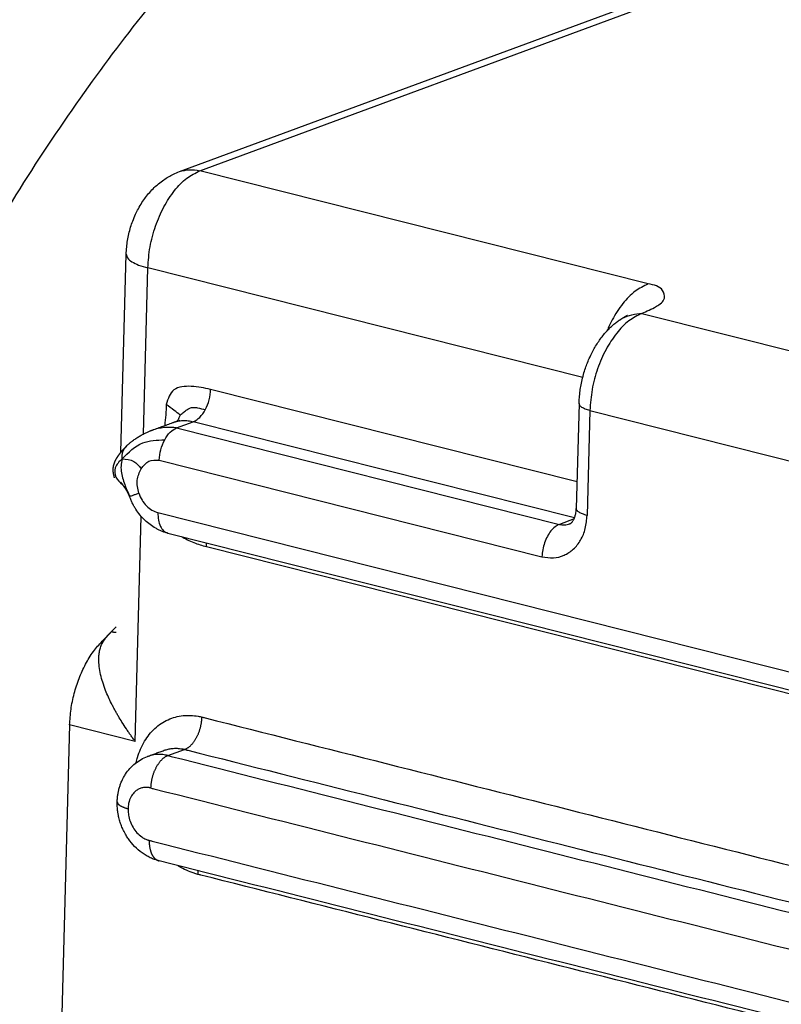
# Model space of a CAD drawing. Header units: inches. Extents: x -280 to 281, y -205 to 205.
# Tile 7 of 46: x -176 to -162, y -147 to -129. Entities that reach past the tile are written whole.
import ezdxf

# ---------------------------------------------------------------- set-up
doc = ezdxf.new("R2010")
doc.units = ezdxf.units.IN

# ---------------------------------------------------------------- blocks, each defined once
blk = doc.blocks.new('5222013350_00_G23_G27_BF_B3_B14_Motor_Bgr_63_EEXDe_1_1__3', base_point=(-536.604, -363.98))
at = {"color": 7, "linetype": 'Continuous'}
for p, q in [((-345.595, -263.418), (-309.863, -250.219)), ((-347.723, -273.626), (-347.532, -266.419)), ((-331.06, -271.855), (-331.161, -275.671)), ((-346.016, -276.569), (-318.577, -283.492)), ((-348.064, -280.151), (-347.892, -279.975)), ((-348.064, -280.151), (-348.406, -280.498)), ((-349.587, -283.545), (-350.647, -323.544)), ((-346.15, -284.468), (-346.15, -284.468))]:
    blk.add_line(p, q, dxfattribs=at)
at = {"color": 8, "linetype": 'Continuous'}
for p, q in [((-344.851, -263.387), (-309.12, -250.188)), ((-328.547, -267.501), (-344.851, -263.387)), ((-346.904, -272.963), (-346.744, -266.919)), ((-330.928, -270.91), (-346.744, -266.919)), ((-328.773, -268.573), (-313.661, -272.386)), ((-331.135, -274.698), (-344.459, -271.337)), ((-330.666, -272.106), (-330.767, -275.921)), ((-330.666, -272.106), (-315.554, -275.918)), ((-345.696, -272.738), (-345.09, -272.514)), ((-331.225, -276.012), (-345.09, -272.514)), ((-345.696, -272.738), (-331.777, -276.249)), ((-346.327, -273.915), (-332.408, -277.427)), ((-347.201, -284.147), (-346.984, -275.961)), ((-346.377, -275.823), (-318.938, -282.746)), ((-331.242, -276.052), (-331.777, -276.249)), ((-344.611, -277.059), (-318.254, -283.709)), ((-348.365, -280.508), (-348.406, -280.498)), ((-347.201, -284.147), (-349.587, -283.545)), ((-346.012, -284.66), (-345.406, -284.436))]:
    blk.add_line(p, q, dxfattribs=at)
at = {"color": 7, "linetype": 'Continuous'}
for points, knots in [([(-385.857, -281.966), (-384.979, -279.073), (-383.241, -273.344), (-379.733, -265.209), (-375.672, -257.688), (-371.083, -250.973), (-366.087, -245.21), (-360.788, -240.536), (-355.295, -237.046), (-349.729, -234.875), (-344.173, -233.96), (-340.63, -234.559), (-338.899, -234.852)], [0, 0, 0, 0, 9.063305, 17.94872, 26.523568, 34.670998, 42.298174, 49.345992, 55.800906, 61.708675, 67.186719, 72.425339, 72.425339, 72.425339, 72.425339]), ([(-374.775, -309.568), (-374.599, -306.451), (-374.244, -300.145), (-372.548, -290.755), (-370.054, -281.504), (-366.734, -272.633), (-362.698, -264.37), (-358.043, -256.927), (-352.887, -250.491), (-347.356, -245.23), (-341.576, -241.264), (-335.688, -238.757), (-329.786, -237.645), (-326.021, -238.263), (-324.185, -238.564)], [0, 0, 0, 0, 9.357357, 18.93319, 28.56098, 38.071479, 47.301646, 56.10395, 64.356619, 71.975672, 78.929652, 85.257311, 91.084861, 96.630486, 96.630486, 96.630486, 96.630486]), ([(-373.261, -309.008), (-373.092, -306.023), (-372.752, -299.982), (-371.128, -290.986), (-368.738, -282.124), (-365.558, -273.626), (-361.691, -265.71), (-357.232, -258.579), (-352.292, -252.414), (-346.994, -247.374), (-341.457, -243.575), (-335.816, -241.173), (-330.162, -240.108), (-326.555, -240.7), (-324.796, -240.988)], [0, 0, 0, 0, 8.964191, 18.137678, 27.360939, 36.471837, 45.314182, 53.746642, 61.65256, 68.951485, 75.61328, 81.675071, 87.257766, 92.570381, 92.570381, 92.570381, 92.570381]), ([(-365.307, -311.015), (-365.139, -308.029), (-364.798, -301.988), (-363.174, -292.993), (-360.784, -284.13), (-357.604, -275.632), (-353.738, -267.717), (-349.278, -260.586), (-344.339, -254.42), (-339.041, -249.38), (-333.503, -245.582), (-327.862, -243.18), (-322.209, -242.114), (-318.602, -242.706), (-316.843, -242.995)], [0, 0, 0, 0, 8.964191, 18.137678, 27.360939, 36.471837, 45.314182, 53.746642, 61.65256, 68.951485, 75.61328, 81.675071, 87.257766, 92.570381, 92.570381, 92.570381, 92.570381]), ([(-347.532, -266.419), (-347.521, -266.252), (-347.499, -265.919), (-347.4, -265.519), (-347.293, -265.203), (-347.199, -264.98), (-347.086, -264.756), (-346.964, -264.55), (-346.826, -264.352), (-346.677, -264.169), (-346.519, -264.004), (-346.348, -263.851), (-346.175, -263.719), (-345.993, -263.604), (-345.803, -263.502), (-345.667, -263.447), (-345.595, -263.418)], [0, 0, 0, 0, 0.500327, 0.999976, 1.231146, 1.499275, 1.726545, 1.983657, 2.217067, 2.449947, 2.690861, 2.901249, 3.136849, 3.343394, 3.54828, 3.781663, 3.781663, 3.781663, 3.781663]), ([(-331.06, -271.855), (-331.057, -271.785), (-331.05, -271.631), (-331.025, -271.405), (-330.986, -271.166), (-330.934, -270.925), (-330.868, -270.689), (-330.794, -270.469), (-330.71, -270.257), (-330.587, -269.989), (-330.411, -269.675), (-330.213, -269.401), (-330.043, -269.207), (-329.919, -269.081), (-329.792, -268.967), (-329.704, -268.901), (-329.66, -268.868)], [0, 0, 0, 0, 0.212214, 0.461042, 0.681779, 0.939771, 1.198039, 1.419121, 1.63558, 1.881855, 2.302134, 2.712522, 2.895062, 3.074967, 3.242377, 3.406605, 3.406605, 3.406605, 3.406605]), ([(-329.66, -268.868), (-329.659, -268.867), (-329.658, -268.866), (-329.656, -268.865), (-329.654, -268.863), (-329.653, -268.862), (-329.652, -268.862)], [0, 0, 0, 0, 0.00247156, 0.004931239, 0.00740105, 0.009864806, 0.009864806, 0.009864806, 0.009864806]), ([(-329.652, -268.862), (-329.645, -268.857), (-329.631, -268.847), (-329.61, -268.833), (-329.59, -268.819), (-329.57, -268.805), (-329.55, -268.792), (-329.53, -268.78), (-329.512, -268.768), (-329.494, -268.757), (-329.477, -268.746), (-329.461, -268.736), (-329.445, -268.726), (-329.429, -268.717), (-329.414, -268.708), (-329.4, -268.699), (-329.388, -268.692), (-329.377, -268.685), (-329.366, -268.678), (-329.355, -268.672), (-329.345, -268.665), (-329.335, -268.659), (-329.328, -268.655), (-329.323, -268.652), (-329.321, -268.65), (-329.317, -268.648), (-329.314, -268.646), (-329.311, -268.644), (-329.308, -268.642), (-329.306, -268.641), (-329.305, -268.64), (-329.304, -268.639), (-329.303, -268.639), (-329.302, -268.638), (-329.302, -268.638), (-329.301, -268.637), (-329.301, -268.637), (-329.301, -268.637)], [0, 0, 0, 0, 0.025609, 0.0507853, 0.0755122, 0.0997724, 0.1235482, 0.1468216, 0.169574, 0.1897111, 0.2094084, 0.2286505, 0.2474218, 0.2657063, 0.2834882, 0.3007514, 0.3142804, 0.3274849, 0.3403102, 0.3527015, 0.3646039, 0.3759629, 0.3867239, 0.3896966, 0.3931135, 0.3968612, 0.4008261, 0.4048948, 0.4089541, 0.4099658, 0.4113225, 0.4129012, 0.4145792, 0.4151616, 0.4159901, 0.4162227, 0.4164553, 0.4164553, 0.4164553, 0.4164553]), ([(-344.459, -271.337), (-344.687, -271.29), (-345.118, -271.201), (-345.868, -271.251), (-346.008, -271.681), (-346.075, -271.889)], [0, 0, 0, 0, 0.714869, 1.354777, 1.956055, 1.956055, 1.956055, 1.956055]), ([(-346.075, -271.889), (-346.08, -272.013), (-346.089, -272.269), (-346.116, -272.524), (-346.13, -272.655)], [0, 0, 0, 0, 0.3723551, 0.7683419, 0.7683419, 0.7683419, 0.7683419]), ([(-346.621, -272.836), (-346.556, -272.812), (-346.425, -272.764), (-346.229, -272.691), (-346.032, -272.619), (-345.9, -272.57), (-345.834, -272.546)], [0, 0, 0, 0, 0.2085937, 0.4171874, 0.6281525, 0.8391181, 0.8391181, 0.8391181, 0.8391181]), ([(-345.834, -272.546), (-345.826, -272.543), (-345.812, -272.538), (-345.791, -272.53), (-345.77, -272.523), (-345.751, -272.517), (-345.732, -272.511), (-345.715, -272.506), (-345.699, -272.501), (-345.683, -272.496), (-345.669, -272.491), (-345.656, -272.487), (-345.644, -272.484), (-345.633, -272.48), (-345.623, -272.476), (-345.613, -272.473), (-345.605, -272.47), (-345.6, -272.468), (-345.597, -272.467), (-345.594, -272.466), (-345.591, -272.464), (-345.587, -272.463), (-345.584, -272.462), (-345.582, -272.461), (-345.581, -272.46), (-345.58, -272.46), (-345.579, -272.459), (-345.578, -272.459), (-345.577, -272.458), (-345.577, -272.458), (-345.577, -272.458), (-345.577, -272.458)], [0, 0, 0, 0, 0.0232315, 0.0457949, 0.0677012, 0.08896, 0.1072688, 0.1250527, 0.1423044, 0.1590161, 0.1751802, 0.1873084, 0.1991999, 0.2107998, 0.2220535, 0.2329072, 0.243308, 0.2459761, 0.249092, 0.2525601, 0.2562847, 0.2601706, 0.2641228, 0.2651209, 0.2664664, 0.2680473, 0.2697517, 0.2703389, 0.271194, 0.2714313, 0.2716685, 0.2716685, 0.2716685, 0.2716685]), ([(-347.498, -273.381), (-347.471, -273.355), (-347.415, -273.302), (-347.337, -273.239), (-347.267, -273.186), (-347.209, -273.145), (-347.145, -273.102), (-347.063, -273.051), (-346.971, -272.998), (-346.864, -272.941), (-346.763, -272.893), (-346.682, -272.859), (-346.632, -272.84), (-346.615, -272.834), (-346.606, -272.831)], [0, 0, 0, 0, 0.111897, 0.232455, 0.299839, 0.376334, 0.445332, 0.529662, 0.667978, 0.764149, 0.892988, 1.001435, 1.027959, 1.054976, 1.054976, 1.054976, 1.054976]), ([(-347.958, -274.552), (-347.958, -274.551), (-347.958, -274.551), (-347.958, -274.551), (-347.958, -274.551), (-347.958, -274.551), (-347.958, -274.55), (-347.958, -274.55), (-347.958, -274.55), (-347.958, -274.55), (-347.958, -274.55), (-347.958, -274.55), (-347.958, -274.55), (-347.958, -274.55), (-347.958, -274.55), (-347.958, -274.549), (-347.958, -274.549), (-347.958, -274.549), (-347.958, -274.549), (-347.958, -274.548), (-347.958, -274.548), (-347.958, -274.548), (-347.958, -274.547), (-347.958, -274.547), (-347.959, -274.547), (-347.959, -274.546), (-347.959, -274.546), (-347.959, -274.545), (-347.959, -274.544), (-347.959, -274.544), (-347.959, -274.543), (-347.959, -274.543), (-347.959, -274.542), (-347.959, -274.542), (-347.959, -274.541), (-347.96, -274.541), (-347.96, -274.54), (-347.96, -274.539), (-347.96, -274.538), (-347.96, -274.537), (-347.96, -274.536), (-347.961, -274.535), (-347.961, -274.534), (-347.961, -274.533), (-347.961, -274.532), (-347.961, -274.531), (-347.961, -274.53), (-347.962, -274.529), (-347.962, -274.528), (-347.962, -274.527), (-347.963, -274.525), (-347.963, -274.524), (-347.963, -274.523), (-347.963, -274.521), (-347.964, -274.52), (-347.964, -274.519), (-347.964, -274.518), (-347.965, -274.517), (-347.965, -274.515), (-347.965, -274.514), (-347.965, -274.513), (-347.966, -274.512), (-347.966, -274.511), (-347.966, -274.508), (-347.967, -274.506), (-347.968, -274.503), (-347.968, -274.5), (-347.969, -274.498), (-347.97, -274.495), (-347.97, -274.492), (-347.971, -274.489), (-347.972, -274.486), (-347.972, -274.483), (-347.973, -274.48), (-347.974, -274.477), (-347.975, -274.474), (-347.975, -274.47), (-347.976, -274.467), (-347.977, -274.463), (-347.978, -274.459), (-347.979, -274.455), (-347.98, -274.451), (-347.981, -274.447), (-347.982, -274.443), (-347.983, -274.439), (-347.984, -274.435), (-347.985, -274.431), (-347.985, -274.427), (-347.986, -274.423), (-347.987, -274.418), (-347.988, -274.414), (-347.989, -274.41), (-347.99, -274.406), (-347.991, -274.401), (-347.992, -274.396), (-347.992, -274.392), (-347.993, -274.387), (-347.994, -274.382), (-347.995, -274.377), (-347.996, -274.373), (-347.996, -274.368), (-347.997, -274.363), (-347.998, -274.358), (-347.998, -274.353), (-347.999, -274.348), (-348, -274.343), (-348, -274.338), (-348.001, -274.333), (-348.001, -274.328), (-348.002, -274.323), (-348.002, -274.318), (-348.003, -274.313), (-348.003, -274.308), (-348.003, -274.303), (-348.004, -274.298), (-348.004, -274.292), (-348.004, -274.287), (-348.004, -274.282), (-348.004, -274.276), (-348.004, -274.272), (-348.004, -274.267), (-348.004, -274.264), (-348.004, -274.26), (-348.004, -274.256), (-348.004, -274.252), (-348.004, -274.249), (-348.004, -274.245), (-348.004, -274.241), (-348.004, -274.237), (-348.004, -274.234), (-348.004, -274.23), (-348.003, -274.226), (-348.003, -274.222), (-348.003, -274.218), (-348.003, -274.214), (-348.002, -274.21), (-348.002, -274.206), (-348.001, -274.202), (-348.001, -274.198), (-348.001, -274.194), (-348, -274.19), (-348, -274.186), (-347.999, -274.182), (-347.999, -274.178), (-347.998, -274.173), (-347.998, -274.169), (-347.997, -274.165), (-347.996, -274.161), (-347.996, -274.157), (-347.995, -274.152), (-347.994, -274.148), (-347.993, -274.144), (-347.992, -274.139), (-347.992, -274.135), (-347.991, -274.131), (-347.99, -274.126), (-347.989, -274.122), (-347.988, -274.117), (-347.987, -274.113), (-347.986, -274.109), (-347.985, -274.104), (-347.984, -274.1), (-347.982, -274.095), (-347.981, -274.09), (-347.98, -274.086), (-347.979, -274.081), (-347.978, -274.077), (-347.976, -274.072), (-347.975, -274.067), (-347.973, -274.062), (-347.972, -274.058), (-347.97, -274.053), (-347.969, -274.048), (-347.967, -274.043), (-347.966, -274.039), (-347.964, -274.034), (-347.962, -274.029), (-347.961, -274.024), (-347.959, -274.019), (-347.957, -274.014), (-347.955, -274.009), (-347.953, -274.004), (-347.951, -273.999), (-347.949, -273.994), (-347.947, -273.989), (-347.945, -273.984), (-347.943, -273.979), (-347.941, -273.974), (-347.939, -273.968), (-347.937, -273.963), (-347.934, -273.959), (-347.932, -273.954), (-347.93, -273.949), (-347.928, -273.945), (-347.926, -273.94), (-347.924, -273.935), (-347.922, -273.931), (-347.919, -273.926), (-347.917, -273.921), (-347.915, -273.917), (-347.912, -273.912), (-347.91, -273.907), (-347.908, -273.902), (-347.905, -273.898), (-347.903, -273.893), (-347.9, -273.888), (-347.897, -273.883), (-347.895, -273.878), (-347.892, -273.874), (-347.89, -273.869), (-347.887, -273.864), (-347.884, -273.859), (-347.881, -273.854), (-347.878, -273.849), (-347.875, -273.844), (-347.873, -273.839), (-347.87, -273.834), (-347.867, -273.829), (-347.864, -273.824), (-347.86, -273.819), (-347.857, -273.814), (-347.854, -273.809), (-347.851, -273.804), (-347.848, -273.798), (-347.844, -273.793), (-347.841, -273.788), (-347.838, -273.783), (-347.834, -273.778), (-347.831, -273.773), (-347.827, -273.767), (-347.824, -273.762), (-347.82, -273.757), (-347.817, -273.752), (-347.813, -273.746), (-347.809, -273.741), (-347.806, -273.736), (-347.802, -273.73), (-347.798, -273.725), (-347.794, -273.719), (-347.79, -273.714), (-347.786, -273.709), (-347.782, -273.703), (-347.778, -273.698), (-347.774, -273.692), (-347.77, -273.687), (-347.766, -273.681), (-347.762, -273.676), (-347.758, -273.67), (-347.753, -273.664), (-347.749, -273.659), (-347.744, -273.653), (-347.739, -273.646), (-347.733, -273.639), (-347.728, -273.632), (-347.722, -273.625), (-347.717, -273.618), (-347.711, -273.612), (-347.705, -273.605), (-347.7, -273.598), (-347.694, -273.591), (-347.688, -273.584), (-347.683, -273.578), (-347.677, -273.571), (-347.671, -273.564), (-347.665, -273.558), (-347.66, -273.551), (-347.654, -273.544), (-347.648, -273.538), (-347.642, -273.531), (-347.636, -273.525), (-347.631, -273.518), (-347.625, -273.512), (-347.619, -273.506), (-347.613, -273.499), (-347.607, -273.493), (-347.601, -273.487), (-347.596, -273.481), (-347.59, -273.474), (-347.584, -273.468), (-347.578, -273.462), (-347.572, -273.456), (-347.567, -273.45), (-347.561, -273.444), (-347.555, -273.438), (-347.549, -273.432), (-347.544, -273.426), (-347.538, -273.42), (-347.532, -273.415), (-347.526, -273.409), (-347.521, -273.403), (-347.515, -273.398), (-347.51, -273.392), (-347.504, -273.386), (-347.5, -273.383), (-347.498, -273.381)], [0, 0, 0, 0, 0.000354, 0.000708, 0.000858, 0.001, 0.001128, 0.001238, 0.001325, 0.001382, 0.001406, 0.001487, 0.00161, 0.001773, 0.001974, 0.002211, 0.002482, 0.002786, 0.002993, 0.00324, 0.003526, 0.00385, 0.004211, 0.004608, 0.00504, 0.005507, 0.006143, 0.006765, 0.007371, 0.007956, 0.008518, 0.009052, 0.009556, 0.010026, 0.010459, 0.010851, 0.011896, 0.012932, 0.013956, 0.014965, 0.015953, 0.016918, 0.017856, 0.018764, 0.019636, 0.020471, 0.021264, 0.022613, 0.023963, 0.025311, 0.026654, 0.027989, 0.029313, 0.030624, 0.031918, 0.033192, 0.034444, 0.035671, 0.036869, 0.038036, 0.039169, 0.040266, 0.041322, 0.044039, 0.046785, 0.049561, 0.052369, 0.05521, 0.058085, 0.060995, 0.063941, 0.066925, 0.069947, 0.07301, 0.076113, 0.07926, 0.083085, 0.086954, 0.090866, 0.094819, 0.098813, 0.102845, 0.106915, 0.11102, 0.115161, 0.119336, 0.123543, 0.127781, 0.132048, 0.136345, 0.140669, 0.145019, 0.149394, 0.154143, 0.158908, 0.163689, 0.168488, 0.173303, 0.178138, 0.182991, 0.187863, 0.192756, 0.197669, 0.202604, 0.207561, 0.212541, 0.217544, 0.222572, 0.227625, 0.232704, 0.237809, 0.242942, 0.248104, 0.253295, 0.258516, 0.263768, 0.269052, 0.274369, 0.27972, 0.285106, 0.28876, 0.292434, 0.296128, 0.299842, 0.303577, 0.307332, 0.311108, 0.314905, 0.318723, 0.322563, 0.326424, 0.330308, 0.334213, 0.338141, 0.342091, 0.346065, 0.350061, 0.354081, 0.358124, 0.362192, 0.366283, 0.370399, 0.374539, 0.378705, 0.382895, 0.387112, 0.391354, 0.395622, 0.399916, 0.404237, 0.408585, 0.412961, 0.417364, 0.421794, 0.426253, 0.430741, 0.435257, 0.439803, 0.444378, 0.448983, 0.453618, 0.458284, 0.46298, 0.467707, 0.472466, 0.477257, 0.48208, 0.486936, 0.491824, 0.496746, 0.501701, 0.50669, 0.511714, 0.516772, 0.521865, 0.526994, 0.532159, 0.537359, 0.542596, 0.54787, 0.553182, 0.558531, 0.563918, 0.569343, 0.574808, 0.580311, 0.585854, 0.591437, 0.59706, 0.602724, 0.607721, 0.612746, 0.6178, 0.622882, 0.627994, 0.633135, 0.638305, 0.643506, 0.648736, 0.653997, 0.659288, 0.66461, 0.669964, 0.675348, 0.680764, 0.686212, 0.691692, 0.697204, 0.702749, 0.708326, 0.713937, 0.71958, 0.725258, 0.730969, 0.736714, 0.742493, 0.748307, 0.754156, 0.76004, 0.765959, 0.771913, 0.777903, 0.78393, 0.789992, 0.796091, 0.802227, 0.808399, 0.814609, 0.820856, 0.827141, 0.833464, 0.839825, 0.846225, 0.852663, 0.85914, 0.865656, 0.872212, 0.878808, 0.885443, 0.892118, 0.898834, 0.90559, 0.912388, 0.919226, 0.926106, 0.933027, 0.93999, 0.946995, 0.954043, 0.961133, 0.968265, 0.977188, 0.986107, 0.995021, 1.003929, 1.01283, 1.021722, 1.030606, 1.03948, 1.048343, 1.057194, 1.066032, 1.074856, 1.083664, 1.092457, 1.101233, 1.109991, 1.118729, 1.127447, 1.136144, 1.144818, 1.153469, 1.162096, 1.170697, 1.179271, 1.187818, 1.196336, 1.204823, 1.21328, 1.221705, 1.230096, 1.238454, 1.246775, 1.25506, 1.263308, 1.271516, 1.279685, 1.287813, 1.295898, 1.303941, 1.311938, 1.319891, 1.327796, 1.335654, 1.335654, 1.335654, 1.335654]), ([(-347.412, -275.225), (-347.413, -275.224), (-347.414, -275.22), (-347.416, -275.214), (-347.419, -275.207), (-347.421, -275.2), (-347.424, -275.192), (-347.428, -275.184), (-347.432, -275.175), (-347.436, -275.165), (-347.441, -275.155), (-347.446, -275.144), (-347.451, -275.132), (-347.456, -275.122), (-347.462, -275.111), (-347.467, -275.101), (-347.472, -275.091), (-347.477, -275.082), (-347.481, -275.073), (-347.486, -275.064), (-347.49, -275.057), (-347.494, -275.049), (-347.5, -275.039), (-347.509, -275.024), (-347.519, -275.006), (-347.53, -274.989), (-347.541, -274.972), (-347.551, -274.956), (-347.561, -274.94), (-347.571, -274.925), (-347.581, -274.91), (-347.59, -274.898), (-347.597, -274.888), (-347.601, -274.882), (-347.606, -274.875), (-347.612, -274.867), (-347.618, -274.859), (-347.624, -274.851), (-347.63, -274.842), (-347.638, -274.832), (-347.646, -274.821), (-347.654, -274.81), (-347.663, -274.799), (-347.671, -274.789), (-347.679, -274.779), (-347.685, -274.771), (-347.689, -274.766), (-347.693, -274.761), (-347.697, -274.756), (-347.701, -274.751), (-347.705, -274.746), (-347.709, -274.742), (-347.712, -274.738), (-347.714, -274.736), (-347.717, -274.733), (-347.72, -274.729), (-347.722, -274.727), (-347.723, -274.725), (-347.725, -274.724), (-347.726, -274.722), (-347.727, -274.721), (-347.728, -274.72), (-347.729, -274.719), (-347.729, -274.719), (-347.729, -274.719), (-347.729, -274.719)], [0, 0, 0, 0, 0.005663, 0.0120132, 0.0190507, 0.0267761, 0.0351903, 0.0442942, 0.0540891, 0.0645765, 0.0757581, 0.0885365, 0.1010452, 0.1132438, 0.1250918, 0.1365481, 0.1475714, 0.1581204, 0.1681533, 0.1776282, 0.1865033, 0.1947361, 0.2022846, 0.223692, 0.2447137, 0.2653173, 0.2854696, 0.3051366, 0.3223644, 0.3401967, 0.3586516, 0.3777475, 0.3851835, 0.3932775, 0.4020116, 0.4113679, 0.4213288, 0.4318764, 0.4429932, 0.4546616, 0.4690482, 0.4830706, 0.4966679, 0.5097794, 0.522344, 0.5343008, 0.539251, 0.5448751, 0.5510519, 0.5576608, 0.5645809, 0.5716917, 0.5746966, 0.5782705, 0.58227, 0.5865522, 0.590974, 0.592327, 0.5941647, 0.5963105, 0.5985875, 0.5993502, 0.6004496, 0.6007106, 0.6009717, 0.6009717, 0.6009717, 0.6009717]), ([(-347.661, -274.803), (-347.66, -274.804), (-347.66, -274.804), (-347.659, -274.804), (-347.659, -274.804)], [0, 0, 0, 0, 0.00091621, 0.001832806, 0.001832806, 0.001832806, 0.001832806]), ([(-346.016, -276.569), (-346.054, -276.558), (-346.13, -276.538), (-346.244, -276.496), (-346.354, -276.447), (-346.497, -276.372), (-346.667, -276.261), (-346.858, -276.099), (-347.032, -275.912), (-347.159, -275.737), (-347.249, -275.588), (-347.311, -275.469), (-347.367, -275.348), (-347.397, -275.265), (-347.412, -275.225)], [0, 0, 0, 0, 0.117931, 0.236892, 0.362913, 0.47688, 0.722044, 0.970636, 1.227085, 1.485685, 1.617521, 1.749626, 1.890375, 2.015491, 2.015491, 2.015491, 2.015491]), ([(-331.405, -276.234), (-331.397, -276.23), (-331.377, -276.222), (-331.346, -276.2), (-331.312, -276.166), (-331.284, -276.127), (-331.26, -276.088), (-331.24, -276.049), (-331.221, -276.003), (-331.203, -275.951), (-331.187, -275.891), (-331.173, -275.821), (-331.164, -275.746), (-331.162, -275.694), (-331.161, -275.671)], [0, 0, 0, 0, 0.0275588, 0.0633294, 0.113622, 0.1705576, 0.2071879, 0.2524196, 0.2996993, 0.357583, 0.4163635, 0.4877245, 0.570576, 0.6425356, 0.6425356, 0.6425356, 0.6425356]), ([(-345.534, -276.69), (-345.382, -276.771), (-345.088, -276.927), (-344.767, -277.016), (-344.611, -277.059)], [0, 0, 0, 0, 0.5128576, 0.9965683, 0.9965683, 0.9965683, 0.9965683]), ([(-349.587, -283.545), (-349.575, -283.355), (-349.551, -282.971), (-349.431, -282.403), (-349.255, -281.852), (-349.021, -281.34), (-348.746, -280.88), (-348.516, -280.622), (-348.406, -280.498)], [0, 0, 0, 0, 0.570074, 1.153671, 1.73598, 2.302286, 2.839137, 3.335623, 3.335623, 3.335623, 3.335623]), ([(-347.857, -286.34), (-347.855, -286.292), (-347.851, -286.203), (-347.837, -286.091), (-347.822, -286.007), (-347.809, -285.943), (-347.793, -285.879), (-347.77, -285.795), (-347.734, -285.688), (-347.684, -285.567), (-347.624, -285.447), (-347.534, -285.298), (-347.4, -285.122), (-347.21, -284.943), (-346.995, -284.793), (-346.835, -284.725), (-346.755, -284.691)], [0, 0, 0, 0, 0.14558, 0.268073, 0.336867, 0.402668, 0.462864, 0.536097, 0.661373, 0.803671, 0.926444, 1.06418, 1.325324, 1.586946, 1.84585, 2.105882, 2.105882, 2.105882, 2.105882]), ([(-346.755, -284.691), (-346.705, -284.673), (-346.604, -284.635), (-346.453, -284.58), (-346.301, -284.524), (-346.2, -284.486), (-346.15, -284.468)], [0, 0, 0, 0, 0.161403, 0.322806, 0.4842116, 0.6456172, 0.6456172, 0.6456172, 0.6456172]), ([(-346.332, -288.491), (-346.358, -288.484), (-346.414, -288.469), (-346.494, -288.442), (-346.576, -288.411), (-346.655, -288.376), (-346.734, -288.336), (-346.808, -288.295), (-346.882, -288.249), (-347.027, -288.149), (-347.231, -287.972), (-347.416, -287.747), (-347.545, -287.547), (-347.63, -287.389), (-347.704, -287.218), (-347.753, -287.076), (-347.786, -286.96), (-347.804, -286.885), (-347.816, -286.826), (-347.824, -286.782), (-347.831, -286.74), (-347.84, -286.681), (-347.849, -286.608), (-347.855, -286.52), (-347.859, -286.431), (-347.858, -286.372), (-347.857, -286.34)], [0, 0, 0, 0, 0.080157, 0.172607, 0.252968, 0.344417, 0.431646, 0.518719, 0.597266, 0.692603, 1.048753, 1.402759, 1.562495, 1.761728, 1.941564, 2.121819, 2.211489, 2.301697, 2.35292, 2.391424, 2.436794, 2.480848, 2.569918, 2.659358, 2.742688, 2.837425, 2.837425, 2.837425, 2.837425]), ([(-318.893, -295.414), (-321.179, -294.837), (-325.753, -293.683), (-332.612, -291.952), (-339.472, -290.222), (-344.045, -289.068), (-346.332, -288.491)], [0, 0, 0, 0, 7.074837, 14.149673, 21.224496, 28.29933, 28.29933, 28.29933, 28.29933]), ([(-346.332, -288.491), (-346.332, -288.491), (-346.332, -288.491), (-346.332, -288.491), (-346.332, -288.491)], [0, 0, 0, 0, 0.00000817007, 0.00001634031, 0.00001634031, 0.00001634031, 0.00001634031])]:
    blk.add_open_spline(points, degree=3, knots=knots, dxfattribs=at)
at = {"color": 8, "linetype": 'Continuous'}
for points, knots in [([(-346.744, -266.919), (-346.725, -266.664), (-346.686, -266.147), (-346.482, -265.399), (-346.185, -264.705), (-345.802, -264.116), (-345.368, -263.646), (-345.015, -263.469), (-344.851, -263.387)], [0, 0, 0, 0, 0.767775, 1.550837, 2.313494, 3.022935, 3.654726, 4.199809, 4.199809, 4.199809, 4.199809]), ([(-345.595, -263.418), (-345.475, -263.385), (-345.229, -263.318), (-344.979, -263.364), (-344.851, -263.387)], [0, 0, 0, 0, 0.3693287, 0.7528562, 0.7528562, 0.7528562, 0.7528562]), ([(-347.532, -266.419), (-347.52, -266.468), (-347.49, -266.585), (-347.307, -266.713), (-347.06, -266.832), (-346.857, -266.888), (-346.744, -266.919)], [0, 0, 0, 0, 0.1477544, 0.3524564, 0.6313874, 0.9805852, 0.9805852, 0.9805852, 0.9805852]), ([(-328.547, -267.501), (-328.71, -267.583), (-329.063, -267.76), (-329.498, -268.23), (-329.781, -268.666), (-329.954, -269.007), (-330.012, -269.14), (-330.041, -269.208)], [0, 0, 0, 0, 0.545082, 1.176874, 1.886315, 2.102828, 2.323074, 2.323074, 2.323074, 2.323074]), ([(-328.773, -268.573), (-328.6, -268.498), (-328.307, -268.37), (-327.896, -268.091), (-328.023, -267.598), (-328.338, -267.54), (-328.547, -267.501)], [0, 0, 0, 0, 0.584685, 0.995221, 1.287969, 1.865795, 1.865795, 1.865795, 1.865795]), ([(-328.773, -268.573), (-328.936, -268.655), (-329.289, -268.833), (-329.724, -269.302), (-330.107, -269.891), (-330.403, -270.586), (-330.608, -271.333), (-330.647, -271.85), (-330.666, -272.106)], [0, 0, 0, 0, 0.545082, 1.176874, 1.886315, 2.648971, 3.432034, 4.199809, 4.199809, 4.199809, 4.199809]), ([(-329.652, -268.862), (-329.624, -268.842), (-329.567, -268.803), (-329.401, -268.71), (-329.139, -268.604), (-328.895, -268.584), (-328.773, -268.573)], [0, 0, 0, 0, 0.1026676, 0.2061992, 0.5706375, 0.9374964, 0.9374964, 0.9374964, 0.9374964]), ([(-344.654, -272.077), (-344.601, -271.959), (-344.494, -271.724), (-344.471, -271.466), (-344.459, -271.337)], [0, 0, 0, 0, 0.3841406, 0.7702134, 0.7702134, 0.7702134, 0.7702134]), ([(-330.666, -272.106), (-330.722, -272.09), (-330.823, -272.062), (-330.947, -272.002), (-331.039, -271.938), (-331.053, -271.88), (-331.06, -271.855)], [0, 0, 0, 0, 0.1745989, 0.3140644, 0.4164154, 0.4902926, 0.4902926, 0.4902926, 0.4902926]), ([(-345.563, -272.271), (-345.637, -272.215), (-345.806, -272.085), (-345.978, -271.96), (-346.075, -271.889)], [0, 0, 0, 0, 0.2775971, 0.6385753, 0.6385753, 0.6385753, 0.6385753]), ([(-345.563, -272.271), (-345.522, -272.234), (-345.444, -272.165), (-345.328, -272.08), (-345.22, -272.013), (-345.086, -271.984), (-344.895, -272.014), (-344.748, -272.052), (-344.654, -272.077)], [0, 0, 0, 0, 0.167856, 0.311407, 0.430297, 0.546503, 0.713105, 1.003696, 1.003696, 1.003696, 1.003696]), ([(-345.09, -272.514), (-345.007, -272.467), (-344.823, -272.361), (-344.714, -272.178), (-344.654, -272.077)], [0, 0, 0, 0, 0.2822075, 0.6269001, 0.6269001, 0.6269001, 0.6269001]), ([(-345.834, -272.546), (-345.775, -272.527), (-345.657, -272.489), (-345.47, -272.469), (-345.279, -272.474), (-345.154, -272.501), (-345.09, -272.514)], [0, 0, 0, 0, 0.1842947, 0.3704578, 0.5601981, 0.7549937, 0.7549937, 0.7549937, 0.7549937]), ([(-345.563, -272.271), (-345.579, -272.307), (-345.611, -272.38), (-345.654, -272.451), (-345.682, -272.489), (-345.687, -272.495), (-345.689, -272.498)], [0, 0, 0, 0, 0.1187828, 0.2376266, 0.248724, 0.2597394, 0.2597394, 0.2597394, 0.2597394]), ([(-345.696, -272.738), (-345.767, -272.731), (-345.921, -272.715), (-346.147, -272.725), (-346.381, -272.76), (-346.527, -272.806), (-346.606, -272.831)], [0, 0, 0, 0, 0.2136756, 0.4650373, 0.6748112, 0.9233906, 0.9233906, 0.9233906, 0.9233906]), ([(-346.131, -273.175), (-346.072, -273.074), (-345.963, -272.891), (-345.779, -272.785), (-345.696, -272.738)], [0, 0, 0, 0, 0.3446926, 0.6269001, 0.6269001, 0.6269001, 0.6269001]), ([(-347.677, -273.866), (-347.445, -273.632), (-347.015, -273.199), (-346.41, -273.183), (-346.131, -273.175)], [0, 0, 0, 0, 0.945375, 1.75161, 1.75161, 1.75161, 1.75161]), ([(-346.327, -273.915), (-346.315, -273.786), (-346.292, -273.528), (-346.185, -273.293), (-346.131, -273.175)], [0, 0, 0, 0, 0.3860728, 0.7702134, 0.7702134, 0.7702134, 0.7702134]), ([(-347.677, -273.866), (-347.679, -273.777), (-347.685, -273.592), (-347.562, -273.453), (-347.498, -273.381)], [0, 0, 0, 0, 0.2573493, 0.5346912, 0.5346912, 0.5346912, 0.5346912]), ([(-347.677, -273.866), (-347.783, -273.964), (-347.975, -274.142), (-347.943, -274.565), (-347.758, -274.722), (-347.661, -274.803)], [0, 0, 0, 0, 0.412811, 0.749249, 1.11899, 1.11899, 1.11899, 1.11899]), ([(-347.677, -273.866), (-347.695, -273.951), (-347.732, -274.119), (-347.704, -274.458), (-347.581, -274.826), (-347.462, -275.101), (-347.408, -275.225)], [0, 0, 0, 0, 0.258197, 0.513612, 1.009448, 1.414507, 1.414507, 1.414507, 1.414507]), ([(-347.677, -273.866), (-347.527, -273.879), (-347.245, -273.903), (-347.07, -274.122), (-346.988, -274.225)], [0, 0, 0, 0, 0.428758, 0.8079132, 0.8079132, 0.8079132, 0.8079132]), ([(-346.988, -274.225), (-346.902, -274.116), (-346.733, -273.901), (-346.46, -273.911), (-346.327, -273.915)], [0, 0, 0, 0, 0.3919488, 0.7702812, 0.7702812, 0.7702812, 0.7702812]), ([(-347.075, -275.116), (-347.111, -274.955), (-347.18, -274.648), (-347.05, -274.361), (-346.988, -274.225)], [0, 0, 0, 0, 0.4795823, 0.9176994, 0.9176994, 0.9176994, 0.9176994]), ([(-347.412, -275.225), (-347.412, -275.226), (-347.412, -275.226), (-347.411, -275.226), (-347.41, -275.226), (-347.409, -275.225), (-347.408, -275.225)], [0, 0, 0, 0, 0.000333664, 0.001036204, 0.002157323, 0.003707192, 0.003707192, 0.003707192, 0.003707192]), ([(-347.408, -275.225), (-347.397, -275.222), (-347.362, -275.213), (-347.294, -275.19), (-347.194, -275.157), (-347.118, -275.131), (-347.075, -275.116)], [0, 0, 0, 0, 0.0355521, 0.1079364, 0.2145001, 0.3510853, 0.3510853, 0.3510853, 0.3510853]), ([(-347.075, -275.116), (-347.039, -275.201), (-346.968, -275.368), (-346.801, -275.577), (-346.606, -275.742), (-346.451, -275.796), (-346.377, -275.823)], [0, 0, 0, 0, 0.275083, 0.542273, 0.794831, 1.029621, 1.029621, 1.029621, 1.029621]), ([(-330.767, -275.921), (-330.823, -275.905), (-330.925, -275.877), (-331.048, -275.817), (-331.14, -275.754), (-331.155, -275.695), (-331.161, -275.671)], [0, 0, 0, 0, 0.1745989, 0.3140644, 0.4164154, 0.4902926, 0.4902926, 0.4902926, 0.4902926]), ([(-346.377, -275.823), (-346.375, -275.914), (-346.371, -276.085), (-346.301, -276.313), (-346.187, -276.494), (-346.07, -276.545), (-346.016, -276.569)], [0, 0, 0, 0, 0.2719482, 0.5102029, 0.7110703, 0.8854604, 0.8854604, 0.8854604, 0.8854604]), ([(-332.408, -277.427), (-332.27, -277.45), (-332, -277.494), (-331.595, -277.392), (-331.248, -277.164), (-330.983, -276.822), (-330.808, -276.395), (-330.781, -276.082), (-330.767, -275.921)], [0, 0, 0, 0, 0.41525, 0.815099, 1.217968, 1.641121, 2.094611, 2.579338, 2.579338, 2.579338, 2.579338]), ([(-331.777, -276.249), (-331.832, -276.277), (-331.949, -276.336), (-332.094, -276.492), (-332.222, -276.689), (-332.321, -276.92), (-332.389, -277.17), (-332.402, -277.342), (-332.408, -277.427)], [0, 0, 0, 0, 0.181694, 0.392291, 0.628772, 0.88299, 1.144011, 1.399936, 1.399936, 1.399936, 1.399936]), ([(-331.777, -276.249), (-331.713, -276.261), (-331.588, -276.284), (-331.465, -276.25), (-331.405, -276.234)], [0, 0, 0, 0, 0.1917637, 0.3764281, 0.3764281, 0.3764281, 0.3764281]), ([(-344.611, -277.059), (-344.611, -277.036), (-344.61, -276.991), (-344.612, -276.945), (-344.614, -276.923)], [0, 0, 0, 0, 0.0691798, 0.1367058, 0.1367058, 0.1367058, 0.1367058]), ([(-348.365, -280.508), (-348.342, -280.476), (-348.297, -280.415), (-348.223, -280.323), (-348.146, -280.236), (-348.091, -280.178), (-348.064, -280.151)], [0, 0, 0, 0, 0.1184986, 0.2284105, 0.3528832, 0.4676985, 0.4676985, 0.4676985, 0.4676985]), ([(-348.064, -280.151), (-348.057, -280.152), (-348.044, -280.156), (-348.023, -280.16), (-348.002, -280.164), (-347.981, -280.168), (-347.96, -280.171), (-347.939, -280.173), (-347.918, -280.175), (-347.904, -280.175), (-347.897, -280.175)], [0, 0, 0, 0, 0.0215199, 0.0429826, 0.0643722, 0.0856733, 0.1068707, 0.1279501, 0.1488979, 0.1697014, 0.1697014, 0.1697014, 0.1697014]), ([(-347.201, -284.147), (-347.231, -284.107), (-347.286, -284.032), (-347.367, -283.92), (-347.446, -283.808), (-347.554, -283.65), (-347.679, -283.456), (-347.795, -283.265), (-347.881, -283.115), (-347.945, -283.001), (-348.008, -282.881), (-348.086, -282.727), (-348.18, -282.529), (-348.287, -282.274), (-348.384, -282), (-348.464, -281.71), (-348.515, -281.427), (-348.531, -281.183), (-348.52, -280.98), (-348.498, -280.842), (-348.468, -280.733), (-348.44, -280.656), (-348.407, -280.58), (-348.379, -280.533), (-348.365, -280.508)], [0, 0, 0, 0, 0.149018, 0.280269, 0.414245, 0.55805, 0.856536, 1.105029, 1.231184, 1.373636, 1.497744, 1.63853, 1.889409, 2.155554, 2.466705, 2.760786, 3.057664, 3.328209, 3.492238, 3.666825, 3.745999, 3.831653, 3.910338, 3.99558, 3.99558, 3.99558, 3.99558]), ([(-347.165, -284.916), (-347.157, -284.883), (-347.142, -284.819), (-347.068, -284.55), (-346.893, -284.135), (-346.512, -283.655), (-346.024, -283.326), (-345.561, -283.202), (-345.188, -283.191), (-344.981, -283.215), (-344.844, -283.242), (-344.798, -283.253), (-344.776, -283.259)], [0, 0, 0, 0, 0.099337, 0.197827, 0.837325, 1.436505, 2.008436, 2.574897, 2.847047, 3.125338, 3.195626, 3.266371, 3.266371, 3.266371, 3.266371]), ([(-345.406, -284.436), (-345.397, -284.433), (-345.379, -284.425), (-345.351, -284.412), (-345.323, -284.397), (-345.295, -284.38), (-345.267, -284.36), (-345.238, -284.338), (-345.209, -284.313), (-345.181, -284.287), (-345.153, -284.258), (-345.125, -284.227), (-345.097, -284.193), (-345.07, -284.158), (-345.044, -284.121), (-345.019, -284.082), (-344.994, -284.041), (-344.97, -283.999), (-344.948, -283.955), (-344.927, -283.91), (-344.906, -283.864), (-344.888, -283.817), (-344.87, -283.77), (-344.855, -283.722), (-344.84, -283.674), (-344.827, -283.626), (-344.816, -283.578), (-344.806, -283.53), (-344.797, -283.483), (-344.79, -283.436), (-344.784, -283.391), (-344.78, -283.346), (-344.777, -283.302), (-344.776, -283.273), (-344.776, -283.259)], [0, 0, 0, 0, 0.029135, 0.059555, 0.09132, 0.124482, 0.159079, 0.195135, 0.232661, 0.271651, 0.312083, 0.353917, 0.397099, 0.441554, 0.487196, 0.533921, 0.581613, 0.630143, 0.679373, 0.729157, 0.779342, 0.829774, 0.880296, 0.930752, 0.980991, 1.030866, 1.080237, 1.128972, 1.176951, 1.224064, 1.270211, 1.315305, 1.359274, 1.402054, 1.402054, 1.402054, 1.402054]), ([(-344.776, -283.259), (-344.757, -283.263), (-344.719, -283.273), (-340.292, -284.39), (-331.495, -286.609), (-322.717, -288.824), (-318.327, -289.932)], [0, 0, 0, 0, 0.058201, 0.116358, 13.69665, 27.276943, 27.276943, 27.276943, 27.276943]), ([(-346.012, -284.66), (-346.075, -284.646), (-346.201, -284.62), (-346.36, -284.616), (-346.485, -284.625), (-346.577, -284.64), (-346.668, -284.662), (-346.726, -284.681), (-346.755, -284.691)], [0, 0, 0, 0, 0.1949589, 0.3848363, 0.4735519, 0.5713913, 0.6635265, 0.7552684, 0.7552684, 0.7552684, 0.7552684]), ([(-346.012, -284.66), (-346.021, -284.663), (-346.039, -284.671), (-346.067, -284.684), (-346.095, -284.699), (-346.123, -284.717), (-346.151, -284.736), (-346.18, -284.758), (-346.208, -284.783), (-346.237, -284.809), (-346.265, -284.838), (-346.293, -284.869), (-346.321, -284.903), (-346.348, -284.938), (-346.374, -284.975), (-346.399, -285.014), (-346.424, -285.055), (-346.448, -285.098), (-346.47, -285.141), (-346.491, -285.186), (-346.512, -285.232), (-346.53, -285.279), (-346.548, -285.326), (-346.563, -285.374), (-346.578, -285.422), (-346.591, -285.47), (-346.602, -285.518), (-346.612, -285.566), (-346.621, -285.613), (-346.628, -285.66), (-346.634, -285.706), (-346.638, -285.75), (-346.641, -285.794), (-346.642, -285.823), (-346.642, -285.837)], [0, 0, 0, 0, 0.02914, 0.059565, 0.091335, 0.1245, 0.159101, 0.19516, 0.232689, 0.271682, 0.312116, 0.353952, 0.397135, 0.441592, 0.487236, 0.533962, 0.581654, 0.630185, 0.679416, 0.729201, 0.779387, 0.829819, 0.880341, 0.930798, 0.981037, 1.030912, 1.080283, 1.129018, 1.176997, 1.224109, 1.270255, 1.315349, 1.359316, 1.402095, 1.402095, 1.402095, 1.402095]), ([(-346.15, -284.468), (-346.103, -284.452), (-346.01, -284.422), (-345.853, -284.397), (-345.681, -284.391), (-345.543, -284.407), (-345.452, -284.425), (-345.421, -284.433), (-345.406, -284.436)], [0, 0, 0, 0, 0.1462468, 0.2939747, 0.4754079, 0.6609348, 0.7078807, 0.7551933, 0.7551933, 0.7551933, 0.7551933]), ([(-346.012, -284.66), (-345.993, -284.665), (-345.956, -284.674), (-341.364, -285.833), (-332.236, -288.136), (-323.127, -290.434), (-318.572, -291.583)], [0, 0, 0, 0, 0.058015, 0.116004, 14.207725, 28.299445, 28.299445, 28.299445, 28.299445]), ([(-345.406, -284.436), (-345.387, -284.441), (-345.35, -284.45), (-340.824, -285.592), (-331.828, -287.862), (-322.851, -290.127), (-318.363, -291.259)], [0, 0, 0, 0, 0.05798, 0.116004, 14.003485, 27.890966, 27.890966, 27.890966, 27.890966]), ([(-346.642, -285.837), (-346.649, -285.836), (-346.662, -285.833), (-346.681, -285.829), (-346.7, -285.825), (-346.738, -285.82), (-346.796, -285.815), (-346.889, -285.819), (-346.996, -285.842), (-347.113, -285.895), (-347.235, -285.986), (-347.348, -286.129), (-347.414, -286.284), (-347.444, -286.409), (-347.455, -286.474), (-347.459, -286.519), (-347.461, -286.543), (-347.463, -286.567), (-347.463, -286.583), (-347.463, -286.591)], [0, 0, 0, 0, 0.019819, 0.039519, 0.059099, 0.078555, 0.155286, 0.230708, 0.357236, 0.482943, 0.611069, 0.810786, 1.023939, 1.10942, 1.196836, 1.220606, 1.244512, 1.268547, 1.292702, 1.292702, 1.292702, 1.292702]), ([(-346.642, -285.837), (-346.624, -285.842), (-346.586, -285.852), (-341.994, -287.01), (-332.867, -289.313), (-323.758, -291.611), (-319.203, -292.76)], [0, 0, 0, 0, 0.057888, 0.115802, 14.207522, 28.299242, 28.299242, 28.299242, 28.299242]), ([(-347.857, -286.34), (-347.857, -286.343), (-347.857, -286.35), (-347.856, -286.359), (-347.854, -286.368), (-347.851, -286.377), (-347.847, -286.386), (-347.842, -286.395), (-347.837, -286.404), (-347.83, -286.413), (-347.822, -286.422), (-347.814, -286.431), (-347.805, -286.44), (-347.795, -286.449), (-347.784, -286.457), (-347.772, -286.466), (-347.76, -286.474), (-347.742, -286.485), (-347.718, -286.499), (-347.687, -286.514), (-347.654, -286.529), (-347.619, -286.543), (-347.582, -286.556), (-347.544, -286.569), (-347.504, -286.58), (-347.477, -286.587), (-347.463, -286.591)], [0, 0, 0, 0, 0.0090641, 0.0182272, 0.027567, 0.0371565, 0.0470621, 0.0573424, 0.0680471, 0.0792174, 0.0908857, 0.1030766, 0.1158075, 0.129089, 0.1429259, 0.1573179, 0.1722601, 0.1877435, 0.2202778, 0.2547909, 0.291113, 0.3290485, 0.3683851, 0.4089017, 0.4503738, 0.4925797, 0.4925797, 0.4925797, 0.4925797]), ([(-347.463, -286.591), (-347.463, -286.598), (-347.464, -286.614), (-347.464, -286.637), (-347.463, -286.66), (-347.461, -286.707), (-347.454, -286.778), (-347.43, -286.922), (-347.371, -287.11), (-347.256, -287.326), (-347.106, -287.51), (-346.962, -287.625), (-346.849, -287.689), (-346.792, -287.713), (-346.754, -287.727), (-346.733, -287.734), (-346.713, -287.74), (-346.7, -287.743), (-346.693, -287.745)], [0, 0, 0, 0, 0.023067, 0.04623, 0.069493, 0.092864, 0.187394, 0.283065, 0.529676, 0.774887, 1.012762, 1.238675, 1.321509, 1.402187, 1.423518, 1.444727, 1.465807, 1.486748, 1.486748, 1.486748, 1.486748]), ([(-346.693, -287.745), (-346.693, -287.756), (-346.694, -287.777), (-346.693, -287.809), (-346.692, -287.841), (-346.691, -287.873), (-346.688, -287.905), (-346.685, -287.937), (-346.681, -287.968), (-346.677, -287.999), (-346.671, -288.031), (-346.665, -288.061), (-346.657, -288.091), (-346.649, -288.121), (-346.64, -288.15), (-346.63, -288.178), (-346.619, -288.205), (-346.608, -288.232), (-346.595, -288.257), (-346.582, -288.282), (-346.568, -288.305), (-346.554, -288.327), (-346.538, -288.348), (-346.522, -288.368), (-346.505, -288.387), (-346.488, -288.404), (-346.47, -288.42), (-346.451, -288.434), (-346.433, -288.447), (-346.413, -288.459), (-346.393, -288.469), (-346.373, -288.478), (-346.353, -288.485), (-346.339, -288.489), (-346.332, -288.491)], [0, 0, 0, 0, 0.0317866, 0.0637029, 0.0957054, 0.1277486, 0.1597857, 0.1917686, 0.2236489, 0.2553773, 0.286905, 0.3181838, 0.3491664, 0.3798077, 0.4100646, 0.4398971, 0.4692687, 0.498147, 0.5265045, 0.5543192, 0.5815745, 0.6082604, 0.6343736, 0.6599175, 0.6849026, 0.7093464, 0.7332732, 0.7567135, 0.7797037, 0.8022851, 0.824503, 0.8464055, 0.8680423, 0.8894634, 0.8894634, 0.8894634, 0.8894634]), ([(-346.693, -287.745), (-346.674, -287.75), (-346.637, -287.759), (-342.045, -288.918), (-332.917, -291.221), (-323.808, -293.519), (-319.254, -294.668)], [0, 0, 0, 0, 0.057812, 0.115667, 14.207387, 28.299108, 28.299108, 28.299108, 28.299108]), ([(-344.927, -288.981), (-344.95, -288.975), (-344.996, -288.963), (-345.135, -288.921), (-345.344, -288.838), (-345.527, -288.739), (-345.627, -288.677), (-345.641, -288.668), (-345.648, -288.664)], [0, 0, 0, 0, 0.0707355, 0.1420068, 0.4374192, 0.7423953, 0.7665285, 0.7907061, 0.7907061, 0.7907061, 0.7907061]), ([(-344.93, -288.845), (-344.929, -288.85), (-344.929, -288.862), (-344.928, -288.879), (-344.927, -288.896), (-344.927, -288.913), (-344.926, -288.93), (-344.926, -288.947), (-344.927, -288.964), (-344.927, -288.976), (-344.927, -288.981)], [0, 0, 0, 0, 0.0171447, 0.0342877, 0.0514218, 0.0685398, 0.0856349, 0.1027003, 0.1197294, 0.1367156, 0.1367156, 0.1367156, 0.1367156]), ([(-318.71, -295.596), (-323.061, -294.498), (-331.762, -292.303), (-340.482, -290.103), (-344.871, -288.996), (-344.908, -288.986), (-344.927, -288.981)], [0, 0, 0, 0, 13.461301, 26.922602, 26.980631, 27.038668, 27.038668, 27.038668, 27.038668])]:
    blk.add_open_spline(points, degree=3, knots=knots, dxfattribs=at)
at = {"color": 7, "linetype": 'Continuous'}
blk.add_open_spline([(-346.755, -284.691), (-346.755, -284.691), (-346.755, -284.691), (-346.755, -284.691)], degree=3, dxfattribs=at)
blk = doc.blocks.new('5222013350_00_G23_G27_BF_B3_B14_Motor_Bgr_63_EEXDe_1__4', base_point=(-536.604, -363.98))
blk.add_blockref('5222013350_00_G23_G27_BF_B3_B14_Motor_Bgr_63_EEXDe_1_1__3', (-536.604, -363.98))
blk = doc.blocks.new('Allg_AnsichtA_von_', base_point=(-381.729, -249.164))
blk.add_blockref('5222013350_00_G23_G27_BF_B3_B14_Motor_Bgr_63_EEXDe_1__4', (-536.604, -363.98))

msp = doc.modelspace()

# ---------------------------------------------------------------- block references
at = {"xscale": 0.5, "yscale": 0.5, "zscale": 0.5}
msp.add_blockref('Allg_AnsichtA_von_', (-190.865, -124.582), dxfattribs=at)

doc.saveas('drawing.dxf')
